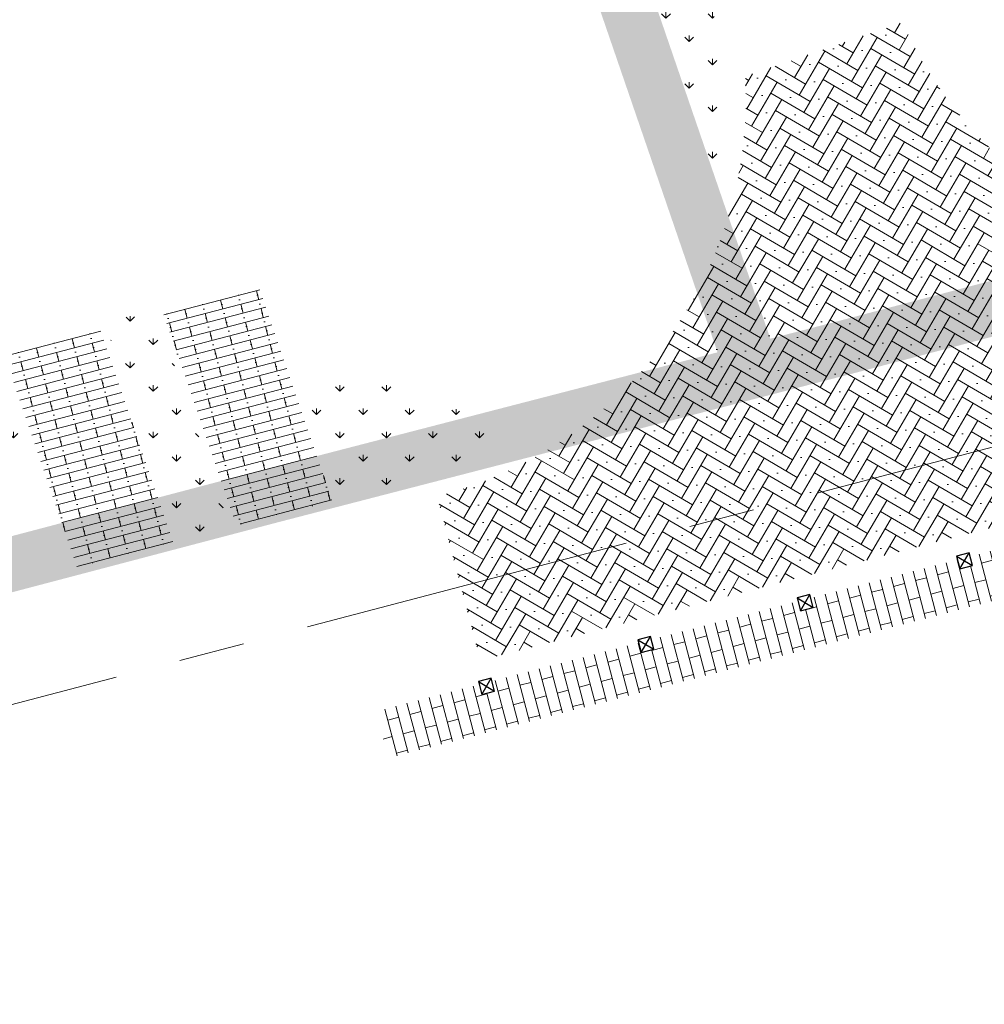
# Model space of a CAD drawing. Header units: metres. Extents: x 264779 to 275389, y 575281 to 580396.
# Tile 79 of 174: x 265526 to 265556, y 576729 to 576759. Entities that reach past the tile are written whole.
import ezdxf

# ---------------------------------------------------------------- set-up
doc = ezdxf.new("R2010")
doc.units = ezdxf.units.M
doc.set_wipeout_variables(frame=1)
doc.linetypes.add('AM-AS', pattern=[16, 10, -2, 2, -2])
doc.linetypes.add('DASHED', pattern=[19.049999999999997, 12.7, -6.35])
for name, color, linetype, lineweight in [('B-WE-GR-GRAS_BERMKRUIDENMENGSEL-A', 252, 'Continuous', 18), ('B-WE-VH-STRAATBAKSTEEN_DF_KEPER_ELZAS-A', 252, 'Continuous', 13), ('B-WE-VH-VERHARDING_BETONSTRAATSTEEN_DIKFORMAAT_HALF-A', 252, 'Continuous', 13), ('B-WE-VH-VERHARDING_STRAATBAKSTEEN_DIKFORMAAT_HALF-A', 252, 'Continuous', 13), ('N-WE-AM-AS-G', 10, 'AM-AS', 18), ('T-WE-GR-TOEKOMSTIG-G', 3, 'DASHED', 25)]:
    doc.layers.add(name, color=color, linetype=linetype, lineweight=lineweight)
doc.layers.add('B-WE-KL-TRACE-A', color=9, linetype='Continuous', lineweight=13, true_color=0x808080)
doc.layers.add('N-GV-GR-GRAS_BERMKRUIDENMENGSEL-A', color=7, linetype='Continuous', lineweight=18, true_color=0x00a500)
pattern_1 = [(90, (214669.059932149, 555914.2474301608), (-0.707106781, 0.7071067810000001), [0.1875, -1.226713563]), (45.00000000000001, (214669.059932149, 555914.2474301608), (-0.7071067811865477, 0.7071067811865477), [0.1875, -0.8125000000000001]), (135, (214669.059932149, 555914.2474301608), (-0.7071067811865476, -0.7071067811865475), [0.1875, -0.8125])]

# ---------------------------------------------------------------- blocks, each defined once
blk = doc.blocks.new('Diamantkoppaal')
blk.add_wipeout([(-1, 1), (1, 1), (1, -1), (-1, -1)])
at = {"flags": 128}
blk.add_lwpolyline([(-1, 1), (-1, -1), (1, -1), (1, 1)], close=True, dxfattribs=at)
for points in [[(-1, 1), (1, -1)], [(-1, -1), (1, 1)]]:
    blk.add_lwpolyline(points, dxfattribs=at)

msp = doc.modelspace()

# ---------------------------------------------------------------- hatches: boundary and pattern name
at = {"layer": 'B-WE-GR-GRAS_BERMKRUIDENMENGSEL-A'}
h = msp.add_hatch(dxfattribs=at)
h.set_pattern_fill('AGR-KRUIDEN', color=256, scale=0.5, pattern_type=2)
h.set_pattern_definition(pattern_1)
edge = h.paths.add_edge_path()
edge.add_line((265536.3104058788, 576787.0606801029), (265547.5780993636, 576754.2502559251))
edge.add_arc((265536.0237290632, 576756.6453607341), 11.80000000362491, 348.2890178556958, 378.9533991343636)
edge.add_line((265547.1839691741, 576760.4779891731), (265547.1596092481, 576760.548922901))
edge.add_line((265547.1596092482, 576760.548922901), (265546.9874657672, 576761.0501879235))
edge.add_line((265546.9874657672, 576761.0501879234), (265542.7325198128, 576773.4401754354))
edge.add_line((265542.7325198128, 576773.4401754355), (265542.6372261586, 576773.4867492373))
edge.add_line((265542.6372261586, 576773.4867492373), (265542.5138025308, 576773.8461468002))
edge.add_line((265542.5138025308, 576773.8461468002), (265542.560376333, 576773.9414404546))
edge.add_line((265542.560376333, 576773.9414404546), (265538.1307871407, 576786.8399720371))
edge.add_line((265538.1307871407, 576786.8399720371), (265538.1307871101, 576786.8399720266))
edge.add_line((265538.1307871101, 576786.8399720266), (265537.8709478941, 576787.5965984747))
edge.add_line((265537.8709478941, 576787.5965984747), (265536.3104058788, 576787.0606801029))
h = msp.add_hatch(dxfattribs=at)
h.set_pattern_fill('AGR-KRUIDEN', color=256, scale=0.5, pattern_type=2)
h.set_pattern_definition(pattern_1)
h.paths.add_polyline_path([(265531.334572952, 576743.2214991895), (265532.8622330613, 576743.6301583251), (265530.6026787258, 576750.209760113), (265529.0717971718, 576749.8104815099)])
h = msp.add_hatch(dxfattribs=at)
h.set_pattern_fill('AGR-KRUIDEN', color=256, scale=0.5, pattern_type=2)
h.set_pattern_definition(pattern_1)
edge = h.paths.add_edge_path()
edge.add_arc((265529.1606272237, 576752.4130313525), 7.813817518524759, 213.2458375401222, 233.4038152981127)
edge.add_arc((265526.3199988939, 576748.587589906), 3.049032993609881, 233.4038152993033, 259.4056286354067)
edge.add_arc((265525.1269289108, 576742.2090113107), 3.440164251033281, 54.47494569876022, 79.40562863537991, ccw=False)
edge.add_line((265527.125866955, 576745.008828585), (265525.7724147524, 576748.9499493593))
edge.add_line((265525.7724147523, 576748.9499493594), (265522.62572858, 576748.1292428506))
h = msp.add_hatch(dxfattribs=at)
h.set_pattern_fill('AGR-KRUIDEN', color=256, scale=0.5, pattern_type=2)
h.set_pattern_definition(pattern_1)
edge = h.paths.add_edge_path()
edge.add_arc((265536.9313119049, 576743.4262914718), 4.674157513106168, 58.39340118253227, 113.64425573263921, ccw=False)
edge.add_arc((265554.57586242, 576772.0996989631), 28.99325195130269, 238.393401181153, 243.2555406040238)
edge.add_arc((265536.0237290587, 576756.6453607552), 11.80000002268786, 284.50509809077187, 297.8079990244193, ccw=False)
edge.add_line((265538.9792296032, 576745.2214815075), (265536.1604028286, 576744.4942216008))
edge.add_line((265536.1604028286, 576744.4942216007), (265535.0567096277, 576747.708068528))
at = {"layer": 'B-WE-KL-TRACE-A'}
h = msp.add_hatch(dxfattribs=at)
h.set_pattern_fill('DOTS', color=256, scale=0.5)
h.set_pattern_definition([(0, (265713.5037215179, 576754.347448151), (0.079375, 0.15875), [0, -0.15875])])
h.paths.add_polyline_path([(265257.4968369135, 576901.5761774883), (265280.0916573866, 576836.2847694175), (265298.3095297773, 576783.2684052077), (265291.7910652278, 576781.3919409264), (265239.3844830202, 576934.357341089), (265222.6545188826, 576983.2093656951), (265230.6998002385, 576979.9387431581), (265245.2970659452, 576937.4214639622), (265245.4268832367, 576937.0400356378)])
h.paths.add_polyline_path([(265223.1412313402, 576984.792636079), (265219.9171446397, 576993.6057803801), (265211.9711137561, 577028.5841000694), (265210.5470434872, 577042.0965979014), (265222.785960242, 577002.9892891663), (265229.9890989, 576982.0087943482)])
h.paths.add_polyline_path([(265207.4883815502, 577055.376185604), (265208.8761607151, 577042.2080411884), (265202.7742237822, 577069.0686844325)])
h.paths.add_polyline_path([(265194.590062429, 577097.9085658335), (265209.1096184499, 577055.7358143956), (265209.6692168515, 577050.4259835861), (265224.3538914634, 577003.5036852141), (265246.8556826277, 576937.9629903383), (265259.0579230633, 576902.1106026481), (265281.6549596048, 576836.8125882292), (265331.2802575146, 576692.4013527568), (265402.2473446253, 576711.0228501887), (265417.8306975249, 576715.0566852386), (265434.2459850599, 576719.39302536), (265450.777129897, 576723.649835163), (265466.979540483, 576727.876377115), (265483.5581751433, 576732.242807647), (265517.7483926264, 576741.1028640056), (265533.9867995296, 576745.3759710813), (265551.2601896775, 576749.8448133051), (265566.6743261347, 576753.91090446), (265582.2410935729, 576757.8706258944), (265589.3106052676, 576759.6852915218), (265591.0430590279, 576760.3291778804), (265486.4121519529, 577064.1697157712), (265488.3031695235, 577064.8209089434), (265593.6022476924, 576759.0400508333), (265591.7270126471, 576758.3430263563), (265591.5804511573, 576758.7686302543), (265589.8027725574, 576758.1081338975), (265582.6495914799, 576756.271991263), (265567.0881413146, 576752.3136223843), (265551.677254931, 576748.2483885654), (265534.4033856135, 576743.7794223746), (265518.1652984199, 576739.5063994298), (265483.9752518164, 576730.646387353), (265467.3979015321, 576726.280295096), (265451.1910992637, 576722.0526075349), (265434.66242537, 576717.7964340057), (265418.2481494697, 576713.4603611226), (265402.66378843, 576709.4262651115), (265330.2160485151, 576690.416310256), (265298.8464300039, 576781.7059561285), (265290.7389347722, 576779.3720590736), (265237.8235169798, 576933.822658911), (265212.5083100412, 577007.7438641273), (265210.3404490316, 577028.3139285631), (265197.8001714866, 577083.5160594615), (265193.029937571, 577097.3714341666)])
h = msp.add_hatch(dxfattribs=at)
h.set_pattern_fill('DOTS', color=256, scale=0.5)
h.set_pattern_definition([(360, (265213.5037215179, 576754.347448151), (0.07937500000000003, 0.15875), [0, -0.15875])])
h.paths.add_polyline_path([(265408.4043004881, 576917.8228595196), (265412.2347218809, 576919.1382955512), (265412.7706402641, 576917.5777535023), (265421.5918347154, 576891.8912958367), (265492.0053835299, 576916.072582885), (265492.5413019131, 576914.5120408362), (265549.4146078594, 576748.9025223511), (265547.812374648, 576748.4880045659), (265490.9807598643, 576913.976122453), (265428.5590779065, 576892.5393871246), (265483.7503636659, 576731.8277473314), (265482.1503794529, 576731.4066806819), (265435.7314120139, 576866.5741853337), (265428.2636958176, 576864.0095825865), (265427.7310154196, 576865.560663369), (265435.1987416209, 576868.1252695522), (265426.9985358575, 576892.0034687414), (265420.5672110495, 576889.7948354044), (265411.1628090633, 576917.0255951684), (265408.9402188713, 576916.2623174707)])
at = {"layer": 'B-WE-VH-STRAATBAKSTEEN_DF_KEPER_ELZAS-A'}
h = msp.add_hatch(dxfattribs=at)
h.set_pattern_fill('AVH-SBS_DIKFORMAAT_KEPER', color=256, scale=28, angle=40.68095393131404, pattern_type=2)
h.set_pattern_definition([(59.70339913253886, (70383.41480010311, 116926.5095320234), (-0.1386979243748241, 0.5285572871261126), [1.5456, -0.7728]), (329.7033991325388, (70382.41391728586, 116927.0943210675), (-0.1386979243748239, 0.5285572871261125), [1.5456, -0.7728000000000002]), (59.70339913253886, (70383.73531050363, 116927.4410658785), (-0.1386979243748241, 0.5285572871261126), [0, -2.3184]), (59.70339913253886, (70383.01182353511, 116926.9687403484), (-0.1386979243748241, 0.5285572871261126), [0, -2.3184])])
edge = h.paths.add_edge_path()
edge.add_arc((265564.733440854, 576764.3475770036), 12.80026709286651, 247.2003090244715, 288.13027329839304, ccw=False)
edge.add_arc((265564.6396289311, 576763.997711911), 12.44148237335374, 204.0701512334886, 246.9742174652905, ccw=False)
edge.add_line((265553.2799735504, 576758.9233929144), (265548.5073835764, 576757.2843991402))
edge.add_arc((265536.0237290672, 576756.6453607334), 12.49999999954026, -75.49490192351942, 2.93041371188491, ccw=False)
edge.add_line((265539.1545559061, 576744.5437937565), (265540.4703680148, 576739.5666029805))
edge.add_line((265540.4703680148, 576739.5666029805), (265569.9729789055, 576747.2332395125))
edge.add_line((265569.9729789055, 576747.2332395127), (265569.9753725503, 576747.2338615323))
edge.add_line((265569.9753725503, 576747.2338615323), (265568.7166101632, 576752.1828246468))
at = {"layer": 'B-WE-VH-VERHARDING_BETONSTRAATSTEEN_DIKFORMAAT_HALF-A'}
h = msp.add_hatch(dxfattribs=at)
h.set_pattern_fill('AVH-BSS_DIKFORMAAT_HALFST', color=256, scale=25, angle=175.72, pattern_type=2)
h.set_pattern_definition([(194.8085257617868, (71167.45236658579, 116839.2910741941), (-0.8683552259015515, -0.7648466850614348), [0.3450000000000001, -0.3450000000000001]), (284.8085257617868, (71167.45236658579, 116839.2910741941), (0.3335409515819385, 0.0881784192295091), [])])
h.paths.add_polyline_path([(265537.3059659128, 576738.0239591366), (265537.6722762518, 576736.6065673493), (265574.3523319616, 576746.1369726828), (265573.9704989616, 576747.582399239)])
at = {"layer": 'B-WE-VH-VERHARDING_STRAATBAKSTEEN_DIKFORMAAT_HALF-A'}
h = msp.add_hatch(dxfattribs=at)
h.set_pattern_fill('AVH-SBS_DIKFORMAAT_HALFST', color=256, scale=28, angle=175.590953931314, pattern_type=2)
h.set_pattern_definition([(194.6133991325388, (70383.56836093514, 116939.1226726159), (0.07064278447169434, -0.2709420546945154), []), (284.6133991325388, (70382.48459271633, 116938.8401014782), (1.083768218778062, 0.2825711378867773), [0.2800000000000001, -0.2800000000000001]), (284.6133991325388, (70383.09711961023, 116938.7104449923), (1.083768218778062, 0.2825711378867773), [0.2800000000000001, -0.2800000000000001]), (194.6133991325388, (70383.061798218, 116938.8459160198), (0.1412855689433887, -0.5418841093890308), [0, -0.5599999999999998, 0, 0, 0]), (194.6133991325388, (70383.13244100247, 116938.5749739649), (0.1412855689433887, -0.5418841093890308), [0, -0.5599999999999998, 0, 0, 0])])
h.paths.add_polyline_path([(265533.0561718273, 576743.6811929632), (265535.9784380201, 576744.3994180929), (265533.773126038, 576750.8299733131), (265530.8619062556, 576750.0706802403)])
h = msp.add_hatch(dxfattribs=at)
h.set_pattern_fill('AVH-SBS_DIKFORMAAT_HALFST', color=256, scale=28, angle=175.590953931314, pattern_type=2)
h.set_pattern_definition([(194.6133991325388, (70389.89777279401, 116940.7734853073), (0.07064278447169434, -0.2709420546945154), []), (284.6133991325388, (70388.8140045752, 116940.4909141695), (1.083768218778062, 0.2825711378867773), [0.2800000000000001, -0.2800000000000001]), (284.6133991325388, (70389.4265314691, 116940.3612576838), (1.083768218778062, 0.2825711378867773), [0.2800000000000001, -0.2800000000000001]), (194.6133991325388, (70389.39121007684, 116940.4967287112), (0.1412855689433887, -0.5418841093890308), [0, -0.5599999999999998, 0, 0, 0]), (194.6133991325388, (70389.46185286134, 116940.2257866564), (0.1412855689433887, -0.5418841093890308), [0, -0.5599999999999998, 0, 0, 0])])
h.paths.add_polyline_path([(265528.2341045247, 576742.3975143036), (265531.1431860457, 576743.1630337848), (265528.9428620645, 576749.5701625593), (265526.0316422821, 576748.8108694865)])
at = {"layer": 'N-GV-GR-GRAS_BERMKRUIDENMENGSEL-A'}
h = msp.add_hatch(dxfattribs=at)
h.set_pattern_fill('AGR-KRUIDEN', color=256, scale=0.562500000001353, pattern_type=2)
h.set_pattern_definition([(109.0885257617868, (229379.4452788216, 679350.7839098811), (-1.011904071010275, 0.4916046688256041), [0.2109375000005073, -1.380052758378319]), (64.0885257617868, (229379.4452788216, 679350.7839098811), (-1.011904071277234, 0.4916046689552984), [0.2109375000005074, -0.9140625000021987]), (154.0885257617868, (229379.4452788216, 679350.7839098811), (-0.4916046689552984, -1.011904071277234), [0.2109375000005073, -0.9140625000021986])])
edge = h.paths.add_edge_path()
edge.add_line((265544.1915128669, 576895.6655724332), (265546.3555715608, 576896.4761221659))
edge.add_line((265546.3555715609, 576896.4761221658), (265508.7402539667, 577006.3948039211))
edge.add_line((265508.7402539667, 577006.3948039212), (265502.4936821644, 577024.5842068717))
edge.add_line((265502.4936821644, 577024.5842068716), (265501.5021167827, 577024.7138143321))
edge.add_arc((265500.9907126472, 577016.9004579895), 7.830074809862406, 86.25518638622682, 97.00404786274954)
edge.add_line((265500.0359175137, 577024.6721011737), (265499.0534358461, 577024.4857419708))
edge.add_line((265499.0534358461, 577024.4857419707), (265499.1218977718, 577024.1358519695))
edge.add_line((265499.1218977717, 577024.1358519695), (265499.6815955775, 577022.5062938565))
edge.add_line((265499.6815955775, 577022.5062938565), (265496.4186440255, 577021.3857372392))
edge.add_line((265496.4186440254, 577021.3857372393), (265497.8802396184, 577017.1297134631))
edge.add_line((265497.8802396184, 577017.129713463), (265499.5439805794, 577012.4387209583))
edge.add_line((265499.5439805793, 577012.4387209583), (265501.0877139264, 577012.2549753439))
edge.add_line((265501.0877139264, 577012.254975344), (265540.3339668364, 576897.4391144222))
edge.add_line((265540.3339668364, 576897.4391144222), (265543.1589999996, 576898.4760000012))
edge.add_line((265543.1589999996, 576898.4760000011), (265544.191512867, 576895.665572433))
edge = h.paths.add_edge_path()
edge.add_line((265546.6598796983, 576895.5868793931), (265544.5122829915, 576894.7924586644))
edge.add_line((265544.5122829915, 576894.7924586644), (265545.4389999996, 576892.2700000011))
edge.add_line((265545.4389999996, 576892.2700000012), (265542.4760927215, 576891.1722734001))
edge.add_line((265542.4760927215, 576891.1722734), (265587.9972974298, 576757.9988894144))
edge.add_line((265587.9972974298, 576757.9988894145), (265589.3252882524, 576758.4498953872))
edge.add_line((265589.3252882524, 576758.449895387), (265589.3735791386, 576758.3078813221))
edge.add_arc((265586.8009696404, 576765.8829509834), 8.00000000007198, 288.7582728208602, 298.8426155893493)
edge.add_line((265590.6602122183, 576758.8753660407), (265589.4553988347, 576762.4217932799))
edge.add_line((265589.4553988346, 576762.42179328), (265590.4296557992, 576767.3259571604))
edge.add_line((265590.4296557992, 576767.3259571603), (265573.6861696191, 576816.61122929))
edge.add_line((265573.6861696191, 576816.61122929), (265546.6598796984, 576895.5868793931))

# ---------------------------------------------------------------- linework, layer by layer
at = {"layer": 'N-WE-AM-AS-G', "flags": 128}
msp.add_lwpolyline([(265504.2661473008, 576732.4594951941), (265580.466618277, 576752.4579270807, 0.01768602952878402), (265583.8530095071, 576753.4759430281), (265600.5960395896, 576759.1621318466)], format="xyb", dxfattribs=at)

# ---------------------------------------------------------------- next in the draw order: block references
at = {"layer": 'T-WE-GR-TOEKOMSTIG-G', "ltscale": 0.1, "xscale": 0.2, "yscale": 0.2, "rotation": 14.70535523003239}
for p in [(265555.1612203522, 576742.590992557), (265550.3250001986, 576741.3217508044), (265545.4887800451, 576740.052509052), (265540.6525598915, 576738.7832672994)]:
    msp.add_blockref('Diamantkoppaal', p, dxfattribs=at)

doc.saveas('drawing.dxf')
